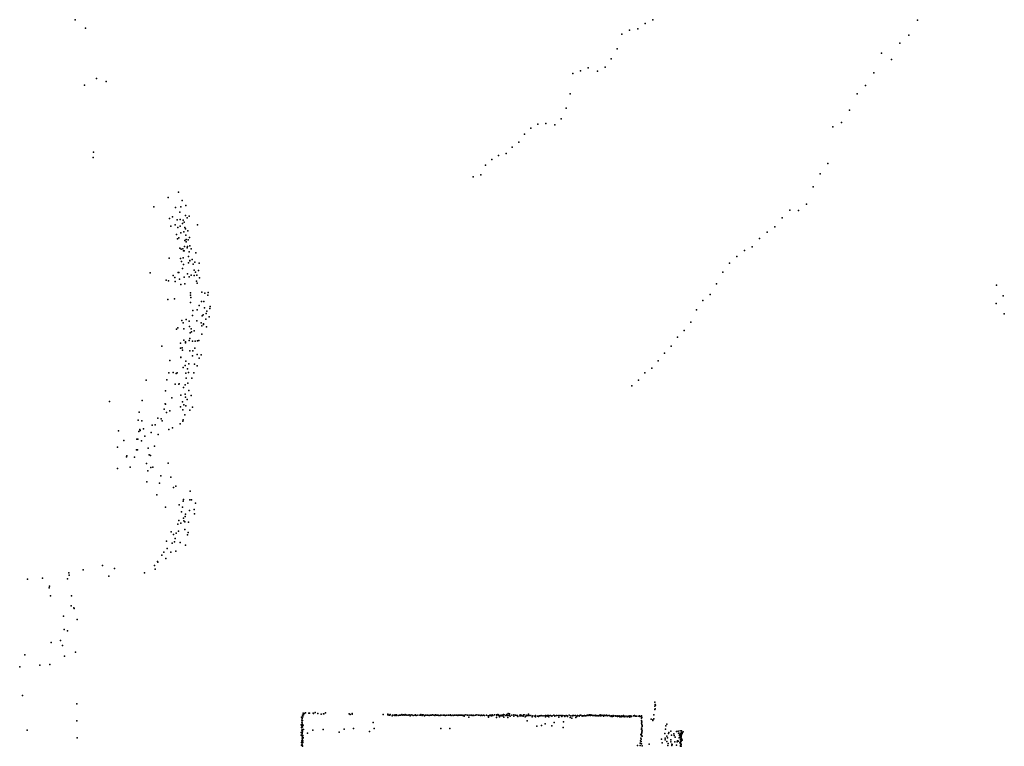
# Model space of a CAD drawing. Header units: millimetres. Extents: x -42542 to 45243, y -38526 to 67765.
# Tile 67 of 71: x -36352 to -21587, y 34943 to 45830. Entities that reach past the tile are written whole.
import ezdxf

# ---------------------------------------------------------------- set-up
doc = ezdxf.new("R2010")
doc.units = ezdxf.units.MM
doc.layers.add('P', color=9, linetype='Continuous')

msp = doc.modelspace()

# ---------------------------------------------------------------- linework, layer by layer
at = {"layer": 'P'}
for p in [(-35518, 45830), (-26975, 45775), (-26859, 45828), (-22891, 45825), (-35366, 45704), (-27207, 45675), (-27085, 45695), (-27320, 45612), (-23155, 45479), (-23021, 45600), (-27393, 45396), (-23427, 45330), (-27481, 45246), (-23279, 45234), (-27940, 45063), (-27826, 45109), (-27685, 45060), (-27574, 45117), (-23544, 45035), (-35199, 44950), (-35057, 44905), (-28057, 45023), (-35379, 44850), (-23667, 44842), (-28095, 44720), (-23794, 44718), (-28156, 44505), (-23909, 44473), (-28232, 44343), (-28686, 44205), (-28581, 44265), (-28461, 44277), (-28329, 44255), (-24156, 44226), (-24028, 44289), (-28782, 44115), (-28965, 43919), (-28866, 43994), (-35252, 43767), (-35246, 43847), (-29273, 43734), (-29171, 43797), (-29055, 43823), (-29368, 43652), (-24232, 43677), (-29551, 43474), (-29438, 43506), (-24347, 43520), (-24455, 43326), (-34126, 43165), (-33973, 43248), (-33914, 43122), (-34342, 43027), (-34016, 43014), (-33935, 43024), (-33862, 43045), (-24803, 42975), (-24672, 42970), (-24554, 43065), (-34104, 42849), (-34063, 42877), (-33991, 42831), (-33950, 42946), (-33946, 42835), (-33900, 42825), (-33868, 42894), (-33843, 42863), (-33813, 42888), (-24917, 42863), (-34086, 42737), (-34023, 42756), (-33983, 42717), (-33948, 42736), (-33911, 42776), (-33888, 42797), (-33875, 42714), (-33868, 42695), (-33686, 42755), (-25026, 42727), (-34002, 42614), (-33987, 42549), (-33964, 42564), (-33936, 42635), (-33892, 42651), (-33861, 42602), (-33855, 42536), (-33832, 42665), (-33826, 42531), (-33805, 42568), (-25258, 42552), (-25143, 42649), (-33951, 42408), (-33930, 42394), (-33908, 42399), (-33881, 42431), (-33876, 42521), (-33855, 42502), (-33841, 42413), (-33835, 42434), (-33800, 42440), (-33779, 42396), (-25366, 42429), (-34109, 42256), (-33941, 42253), (-33901, 42261), (-33898, 42368), (-33888, 42368), (-33821, 42283), (-33811, 42351), (-33765, 42239), (-33712, 42336), (-25597, 42282), (-25485, 42371), (-33927, 42206), (-33910, 42101), (-33896, 42164), (-33821, 42187), (-33802, 42216), (-33801, 42221), (-33749, 42165), (-33728, 42199), (-33663, 42184), (-25707, 42182), (-34397, 42035), (-34052, 41997), (-34027, 41967), (-33974, 42040), (-33964, 42042), (-33956, 41943), (-33884, 41972), (-33834, 42020), (-33813, 41976), (-33780, 42002), (-33736, 41998), (-33735, 42075), (-33716, 42048), (-33698, 42000), (-33669, 42071), (-33656, 41960), (-25809, 42045), (-34155, 41927), (-34122, 41917), (-34019, 41906), (-33937, 41862), (-33876, 41874), (-33700, 41912), (-33693, 41884), (-25904, 41873), (-21706, 41850), (-34129, 41639), (-34029, 41647), (-33791, 41740), (-33791, 41701), (-33788, 41670), (-33620, 41750), (-33575, 41731), (-33533, 41701), (-33526, 41745), (-26000, 41714), (-21602, 41691), (-33791, 41593), (-33659, 41549), (-33627, 41609), (-33591, 41610), (-33581, 41515), (-33503, 41503), (-33496, 41531), (-26107, 41621), (-21709, 41580), (-33760, 41398), (-33757, 41472), (-33689, 41484), (-33617, 41391), (-33602, 41409), (-33559, 41344), (-33555, 41427), (-33546, 41465), (-33510, 41378), (-26204, 41481), (-21587, 41424), (-33999, 41195), (-33979, 41214), (-33920, 41321), (-33903, 41289), (-33893, 41198), (-33857, 41338), (-33812, 41315), (-33804, 41233), (-33782, 41199), (-33694, 41317), (-33633, 41287), (-33620, 41242), (-33598, 41273), (-33594, 41263), (-33552, 41226), (-26290, 41298), (-33802, 41051), (-33795, 41140), (-33777, 41154), (-33736, 41170), (-33621, 41117), (-26490, 41075), (-26387, 41174), (-34218, 40937), (-33940, 40982), (-33939, 40909), (-33918, 40911), (-33890, 41028), (-33866, 41005), (-33864, 40987), (-33811, 41021), (-33759, 41013), (-33728, 40909), (-33721, 41012), (-33687, 41018), (-33666, 41024), (-26582, 40939), (-33938, 40769), (-33937, 40774), (-33911, 40879), (-33801, 40870), (-33763, 40793), (-33755, 40870), (-33690, 40815), (-33662, 40759), (-33630, 40807), (-26682, 40836), (-34099, 40722), (-33903, 40621), (-33871, 40649), (-33861, 40713), (-33818, 40676), (-33732, 40669), (-33691, 40646), (-26873, 40610), (-26777, 40720), (-34118, 40541), (-34050, 40543), (-34006, 40531), (-33992, 40540), (-33862, 40534), (-33857, 40459), (-33835, 40597), (-33823, 40544), (-33770, 40458), (-33740, 40540), (-26978, 40539), (-34457, 40427), (-34147, 40432), (-34022, 40371), (-33965, 40370), (-33963, 40373), (-33896, 40317), (-33873, 40359), (-33831, 40382), (-27172, 40345), (-27072, 40430), (-34168, 40270), (-34070, 40162), (-33937, 40205), (-33873, 40218), (-33868, 40173), (-33815, 40272), (-33780, 40197), (-35004, 40109), (-34517, 40125), (-34170, 40074), (-34167, 40071), (-33943, 40029), (-33913, 40106), (-33893, 40059), (-33859, 40043), (-33841, 40137), (-33761, 40026), (-34558, 39951), (-34184, 39992), (-34151, 39942), (-34102, 39968), (-33908, 39983), (-33876, 39911), (-33800, 39977), (-34573, 39830), (-34520, 39819), (-34367, 39754), (-34319, 39762), (-34279, 39860), (-34231, 39849), (-34214, 39821), (-33945, 39777), (-33906, 39815), (-33902, 39837), (-34871, 39672), (-34563, 39662), (-34549, 39688), (-34544, 39677), (-34494, 39698), (-34474, 39589), (-34379, 39645), (-34274, 39613), (-34116, 39688), (-34062, 39716), (-34883, 39427), (-34792, 39524), (-34597, 39546), (-34579, 39544), (-34526, 39520), (-34328, 39440), (-34750, 39279), (-34744, 39297), (-34629, 39277), (-34601, 39386), (-34585, 39387), (-34423, 39409), (-34408, 39308), (-34389, 39298), (-34450, 39178), (-34127, 39187), (-34886, 39106), (-34695, 39124), (-34428, 39072), (-34385, 39120), (-34357, 39127), (-34234, 38995), (-34445, 38906), (-34257, 38884), (-34087, 38976), (-34010, 38840), (-34295, 38713), (-34046, 38823), (-33798, 38764), (-33959, 38563), (-33900, 38615), (-33897, 38640), (-33800, 38637), (-33774, 38638), (-33717, 38586), (-34165, 38525), (-33928, 38454), (-33911, 38526), (-33865, 38420), (-33808, 38475), (-33737, 38493), (-33729, 38425), (-33982, 38272), (-33965, 38328), (-33937, 38286), (-33894, 38362), (-33889, 38323), (-33876, 38307), (-33870, 38385), (-33822, 38301), (-34082, 38155), (-34045, 38116), (-34007, 38137), (-33973, 38164), (-33877, 38191), (-33835, 38112), (-33828, 38147), (-34151, 38015), (-34064, 37985), (-34032, 38008), (-34021, 38059), (-33945, 37995), (-33864, 37956), (-34222, 37807), (-34189, 37851), (-34142, 37906), (-34087, 37850), (-34012, 37868), (-35112, 37652), (-34330, 37653), (-34283, 37711), (-34278, 37702), (-34162, 37759), (-35613, 37544), (-35610, 37506), (-35398, 37586), (-34932, 37608), (-34479, 37542), (-34320, 37595), (-36236, 37445), (-36011, 37462), (-35634, 37454), (-35014, 37494), (-35912, 37318), (-35903, 37343), (-35889, 37197), (-35576, 37196), (-35581, 37046), (-35541, 37020), (-35534, 37010), (-35694, 36891), (-35490, 36844), (-35685, 36692), (-35635, 36671), (-35881, 36500), (-35740, 36526), (-35708, 36452), (-35516, 36355), (-36274, 36314), (-35682, 36292), (-36352, 36136), (-36052, 36158), (-35899, 36170), (-36308, 35703), (-26827, 35603), (-35494, 35581), (-32100, 35437), (-32088, 35436), (-32066, 35446), (-32018, 35437), (-32005, 35440), (-31951, 35439), (-31921, 35448), (-31764, 35446), (-26830, 35495), (-26827, 35545), (-26822, 35567), (-26822, 35506), (-26818, 35561), (-35494, 35325), (-32128, 35378), (-32121, 35336), (-32119, 35305), (-32118, 35296), (-32115, 35359), (-32112, 35330), (-32111, 35408), (-32107, 35384), (-32105, 35411), (-32098, 35430), (-32097, 35413), (-31944, 35433), (-31880, 35435), (-31833, 35424), (-31796, 35427), (-31793, 35428), (-31409, 35429), (-31397, 35421), (-31368, 35424), (-31365, 35434), (-31049, 35297), (-30903, 35421), (-30833, 35414), (-30832, 35423), (-30813, 35407), (-30802, 35408), (-30798, 35417), (-30766, 35398), (-30762, 35411), (-30738, 35407), (-30727, 35405), (-30721, 35414), (-30706, 35405), (-30701, 35415), (-30676, 35406), (-30656, 35407), (-30648, 35411), (-30637, 35410), (-30622, 35421), (-30608, 35410), (-30599, 35413), (-30577, 35407), (-30573, 35419), (-30562, 35416), (-30549, 35409), (-30529, 35408), (-30512, 35412), (-30498, 35400), (-30492, 35408), (-30474, 35412), (-30452, 35402), (-30426, 35408), (-30419, 35413), (-30407, 35406), (-30380, 35408), (-30353, 35408), (-30344, 35407), (-30338, 35417), (-30317, 35405), (-30310, 35415), (-30301, 35414), (-30281, 35400), (-30274, 35409), (-30265, 35408), (-30247, 35407), (-30239, 35411), (-30230, 35411), (-30212, 35403), (-30195, 35408), (-30187, 35410), (-30178, 35408), (-30161, 35412), (-30144, 35411), (-30126, 35405), (-30118, 35412), (-30100, 35408), (-30092, 35409), (-30075, 35409), (-30066, 35406), (-30049, 35406), (-30041, 35411), (-30024, 35410), (-29999, 35410), (-29982, 35409), (-29973, 35406), (-29965, 35405), (-29948, 35410), (-29923, 35410), (-29916, 35407), (-29899, 35410), (-29890, 35413), (-29882, 35405), (-29859, 35409), (-29851, 35406), (-29834, 35407), (-29825, 35411), (-29808, 35409), (-29791, 35410), (-29783, 35405), (-29774, 35410), (-29758, 35407), (-29741, 35407), (-29732, 35411), (-29715, 35408), (-29707, 35405), (-29698, 35405), (-29689, 35411), (-29689, 35392), (-29662, 35415), (-29638, 35407), (-29617, 35380), (-29612, 35409), (-29585, 35409), (-29576, 35410), (-29569, 35403), (-29550, 35410), (-29542, 35406), (-29515, 35409), (-29496, 35412), (-29470, 35407), (-29452, 35409), (-29444, 35405), (-29425, 35407), (-29417, 35402), (-29397, 35407), (-29380, 35404), (-29350, 35409), (-29325, 35400), (-29321, 35381), (-29316, 35399), (-29302, 35409), (-29293, 35409), (-29281, 35399), (-29277, 35399), (-29269, 35412), (-29256, 35403), (-29233, 35412), (-29202, 35376), (-29201, 35416), (-29197, 35403), (-29180, 35420), (-29172, 35415), (-29172, 35413), (-29166, 35405), (-29155, 35386), (-29148, 35400), (-29145, 35406), (-29134, 35408), (-29122, 35401), (-29111, 35411), (-29107, 35399), (-29106, 35401), (-29099, 35417), (-29093, 35379), (-29089, 35415), (-29062, 35404), (-29058, 35411), (-29045, 35417), (-29043, 35406), (-29032, 35375), (-29030, 35403), (-29028, 35432), (-29013, 35406), (-29007, 35427), (-29006, 35422), (-28995, 35392), (-28971, 35411), (-28944, 35396), (-28943, 35413), (-28919, 35407), (-28899, 35404), (-28885, 35406), (-28882, 35387), (-28851, 35399), (-28846, 35415), (-28841, 35401), (-28832, 35410), (-28821, 35399), (-28804, 35392), (-28798, 35412), (-28786, 35415), (-28772, 35383), (-28759, 35409), (-28755, 35397), (-28753, 35401), (-28741, 35324), (-28739, 35405), (-28727, 35406), (-28724, 35422), (-28712, 35403), (-28685, 35404), (-28668, 35382), (-28656, 35398), (-28629, 35396), (-28618, 35403), (-28617, 35384), (-28589, 35395), (-28571, 35388), (-28564, 35399), (-28546, 35398), (-28530, 35402), (-28519, 35399), (-28493, 35400), (-28469, 35404), (-28465, 35382), (-28444, 35406), (-28444, 35395), (-28432, 35403), (-28417, 35402), (-28416, 35384), (-28392, 35402), (-28374, 35394), (-28366, 35400), (-28342, 35408), (-28335, 35298), (-28328, 35398), (-28326, 35395), (-28304, 35403), (-28279, 35403), (-28267, 35381), (-28254, 35403), (-28230, 35405), (-28224, 35388), (-28205, 35403), (-28196, 35310), (-28180, 35401), (-28176, 35387), (-28156, 35404), (-28140, 35397), (-28135, 35387), (-28113, 35407), (-28098, 35373), (-28088, 35401), (-28074, 35362), (-28063, 35401), (-28056, 35405), (-28040, 35405), (-28015, 35404), (-28012, 35372), (-27999, 35387), (-27986, 35405), (-27964, 35398), (-27961, 35395), (-27949, 35409), (-27938, 35408), (-27919, 35393), (-27913, 35399), (-27901, 35399), (-27889, 35400), (-27883, 35405), (-27865, 35401), (-27860, 35399), (-27843, 35407), (-27842, 35402), (-27825, 35410), (-27818, 35405), (-27807, 35415), (-27794, 35404), (-27786, 35416), (-27770, 35407), (-27760, 35404), (-27746, 35403), (-27723, 35409), (-27722, 35400), (-27699, 35401), (-27697, 35404), (-27678, 35399), (-27674, 35400), (-27660, 35403), (-27649, 35399), (-27647, 35414), (-27638, 35397), (-27625, 35403), (-27624, 35408), (-27600, 35404), (-27599, 35396), (-27586, 35405), (-27585, 35409), (-27576, 35405), (-27565, 35406), (-27551, 35409), (-27542, 35398), (-27527, 35403), (-27508, 35405), (-27503, 35401), (-27482, 35389), (-27479, 35399), (-27464, 35390), (-27453, 35402), (-27446, 35392), (-27442, 35397), (-27417, 35398), (-27410, 35396), (-27392, 35397), (-27389, 35387), (-27372, 35393), (-27360, 35398), (-27350, 35385), (-27334, 35400), (-27331, 35382), (-27316, 35389), (-27310, 35395), (-27298, 35390), (-27295, 35405), (-27277, 35384), (-27272, 35395), (-27246, 35395), (-27242, 35385), (-27227, 35391), (-27214, 35398), (-27205, 35381), (-27189, 35397), (-27177, 35391), (-27149, 35400), (-27134, 35403), (-27124, 35393), (-27111, 35393), (-27097, 35394), (-27070, 35396), (-27057, 35397), (-27053, 35391), (-27030, 35384), (-27029, 35398), (-27029, 35365), (-27029, 35327), (-27028, 35326), (-27024, 35374), (-27024, 35311), (-27023, 35305), (-26881, 35349), (-26858, 35341), (-26857, 35330), (-26843, 35354), (-26841, 35416), (-36240, 35184), (-32132, 35150), (-32129, 35263), (-32124, 35224), (-32123, 35222), (-32123, 35184), (-32122, 35251), (-32118, 35144), (-32116, 35275), (-32115, 35190), (-32114, 35252), (-32114, 35191), (-32114, 35173), (-32111, 35162), (-32110, 35235), (-32102, 35260), (-32097, 35194), (-32036, 35141), (-31954, 35187), (-31801, 35195), (-31561, 35154), (-31488, 35201), (-31347, 35212), (-31106, 35163), (-31037, 35211), (-30035, 35208), (-29902, 35208), (-28598, 35246), (-28529, 35256), (-28473, 35281), (-28372, 35250), (-28203, 35225), (-27030, 35288), (-27029, 35196), (-27026, 35216), (-27025, 35161), (-27024, 35199), (-27024, 35143), (-27022, 35272), (-27020, 35256), (-27020, 35176), (-27019, 35245), (-27018, 35238), (-26667, 35202), (-26661, 35248), (-26648, 35275), (-26617, 35152), (-26586, 35172), (-26503, 35166), (-26480, 35168), (-26474, 35142), (-26450, 35175), (-26426, 35174), (-26422, 35150), (-26416, 35142), (-26403, 35158), (-35491, 35068), (-32130, 35112), (-32127, 34998), (-32120, 35114), (-32120, 35023), (-32117, 35097), (-32117, 35036), (-32117, 35030), (-32115, 35067), (-32114, 35137), (-32113, 35004), (-32111, 35078), (-32109, 35053), (-32107, 35106), (-32106, 35025), (-32106, 34999), (-32105, 35059), (-32102, 35077), (-27042, 35027), (-27038, 35118), (-27038, 35065), (-27035, 35013), (-27033, 35049), (-27028, 35105), (-27027, 35129), (-27026, 35101), (-27017, 35093), (-26730, 35052), (-26717, 34997), (-26679, 35134), (-26674, 35041), (-26672, 35067), (-26650, 35014), (-26646, 35095), (-26637, 35070), (-26623, 35136), (-26588, 35012), (-26587, 35038), (-26579, 35109), (-26544, 35128), (-26536, 35103), (-26529, 35012), (-26525, 35081), (-26492, 35009), (-26490, 35023), (-26474, 35018), (-26462, 35072), (-26460, 35113), (-26458, 35104), (-26454, 34994), (-26446, 35139), (-26446, 35082), (-26444, 35087), (-26442, 35044), (-26441, 35004), (-26441, 34998), (-26438, 35069), (-26438, 35022), (-26437, 35134), (-26437, 35122), (-26436, 35094), (-26435, 35020), (-26434, 35027), (-26432, 35089), (-26431, 35102), (-26431, 35069), (-26429, 35127), (-26429, 35113), (-26421, 35051), (-26419, 35133), (-26417, 35033), (-26416, 35136), (-32127, 34961), (-32115, 34977), (-32115, 34975), (-32113, 34945), (-32111, 34949), (-27087, 34956), (-27050, 34989), (-27047, 34956), (-27027, 34982), (-27019, 34951), (-26911, 34973), (-26634, 34953), (-26628, 34984), (-26575, 34976), (-26571, 34953), (-26566, 34971), (-26501, 34961), (-26443, 34944), (-26441, 34958), (-26437, 34986), (-26434, 34943), (-26433, 34968)]:
    msp.add_point(p, dxfattribs=at)

doc.saveas('drawing.dxf')
